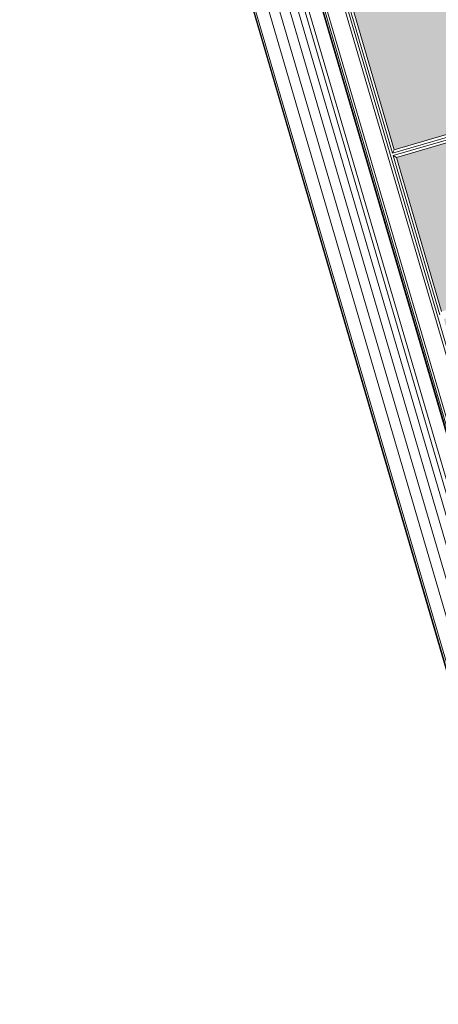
# Model space of a CAD drawing. Header units: metres. Extents: x 228628 to 230733, y 593242 to 595543.
# Tile 51 of 71: x 229976.519 to 229977.266, y 594250.426 to 594252.181. Entities that reach past the tile are written whole.
import ezdxf

# ---------------------------------------------------------------- set-up
doc = ezdxf.new("R2010")
doc.units = ezdxf.units.M
doc.layers.add('N-WE-BC-BETONVORM-G', color=50, linetype='Continuous', lineweight=25)

# ---------------------------------------------------------------- blocks, each defined once
blk = doc.blocks.new('_BLOCK_LEICON_GX-18_MIDDENELEMENT_300x60')
at = {"lineweight": 5}
h = blk.add_hatch(color=7, dxfattribs=at)
h.paths.add_polyline_path([(-1207, 421.7), (-1493, 421.7), (-1493, 170.7), (-1207, 170.7)])
h.paths.add_polyline_path([(-893, 421.7), (-893, 170.7), (-607, 170.7), (-607, 421.7)])
h.paths.add_polyline_path([(-7, 421.7), (-293, 421.7), (-293, 170.7), (-7, 170.7)])
h.paths.add_polyline_path([(593, 170.7), (593, 421.7), (307, 421.7), (307, 170.7)])
h.paths.add_polyline_path([(907, 170.7), (1193, 170.7), (1193, 421.7), (907, 421.7)])
h = blk.add_hatch(dxfattribs=at)
h.set_pattern_fill('DOTS', color=256, scale=10, style=0)
h.set_pattern_definition([(0, (-55466.677, -44255.552), (7.9375, 15.875), [0, -15.875])])
h.paths.add_polyline_path([(-1207, 421.7), (-1493, 421.7), (-1493, 170.7), (-1207, 170.7)])
h.paths.add_polyline_path([(-607, 170.7), (-607, 421.7), (-893, 421.7), (-893, 170.7)])
h.paths.add_polyline_path([(-7, 170.7), (-7, 421.7), (-293, 421.7), (-293, 170.7)])
h.paths.add_polyline_path([(593, 170.7), (593, 421.7), (307, 421.7), (307, 170.7)])
h.paths.add_polyline_path([(907, 170.7), (1193, 170.7), (1193, 421.7), (907, 421.7)])
h = blk.add_hatch(dxfattribs=at)
h.set_pattern_fill('DOTS', color=256, scale=10, style=0)
h.set_pattern_definition([(0, (-55166.677, -44255.552), (7.9375, 15.875), [0, -15.875])])
h.paths.add_polyline_path([(-907, 421.7), (-1193, 421.7), (-1193, 170.7), (-907, 170.7)])
h.paths.add_polyline_path([(-307, 170.7), (-307, 421.7), (-593, 421.7), (-593, 170.7)])
h.paths.add_polyline_path([(293, 170.7), (293, 421.7), (7, 421.7), (7, 170.7)])
h.paths.add_polyline_path([(893, 170.7), (893, 421.7), (607, 421.7), (607, 170.7)])
h.paths.add_polyline_path([(1207, 170.7), (1493, 170.7), (1493, 421.7), (1207, 421.7)])
for p, q in [((293, 421.7), (293, 170.7)), ((297.8, 426.5), (297.8, 165.9)), ((302.2, 426.5), (302.2, 165.9)), ((307, 421.7), (307, 170.7)), ((1493, 161.4), (-1493, 161.4)), ((297.8, 165.9), (2.2, 165.9)), ((293, 170.7), (7, 170.7)), ((293, 170.7), (297.8, 165.9)), ((307, 170.7), (302.2, 165.9)), ((597.8, 165.9), (302.2, 165.9)), ((593, 170.7), (307, 170.7)), ((1497.8, 156.7), (-1497.8, 156.7)), ((1497.8, 125.5), (-1497.8, 125.5)), ((1497.8, 3), (-1497.8, 3)), ((-1497.8, 0), (1497.8, 0))]:
    blk.add_line(p, q, dxfattribs=at)
at = {"color": 254, "lineweight": 5}
for p, q in [((1497.8, 121.5), (-1497.8, 121.5)), ((1497.8, 119.1), (-1497.8, 119.1)), ((1497.8, 117.6), (-1497.8, 117.6)), ((1497.8, 94.5), (-1497.8, 94.5)), ((1497.8, 87.4), (-1497.8, 87.4)), ((1497.8, 76.2), (-1497.8, 76.2)), ((1497.8, 61.6), (-1497.8, 61.6)), ((1497.8, 44.4), (-1497.8, 44.4)), ((1497.8, 25.8), (-1497.8, 25.8))]:
    blk.add_line(p, q, dxfattribs=at)

msp = doc.modelspace()

# ---------------------------------------------------------------- linework, layer by layer
at = {"layer": 'N-WE-BC-BETONVORM-G'}
msp.add_lwpolyline([(229984.325, 594216.311), (229984.7089, 594216.4234), (229979.8931, 594242.1055), (229974.8318, 594259.3793), (229966.488, 594278.609), (229966.1041, 594278.4965)], dxfattribs=at)

# ---------------------------------------------------------------- block references
at = {"lineweight": 5, "xscale": 0.0009999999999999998, "yscale": 0.0009999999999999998, "zscale": 0.0009999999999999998, "rotation": 286.3310162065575}
msp.add_blockref('_BLOCK_LEICON_GX-18_MIDDENELEMENT_300x60', (229976.9407, 594252.1819), dxfattribs=at)

doc.saveas('drawing.dxf')
